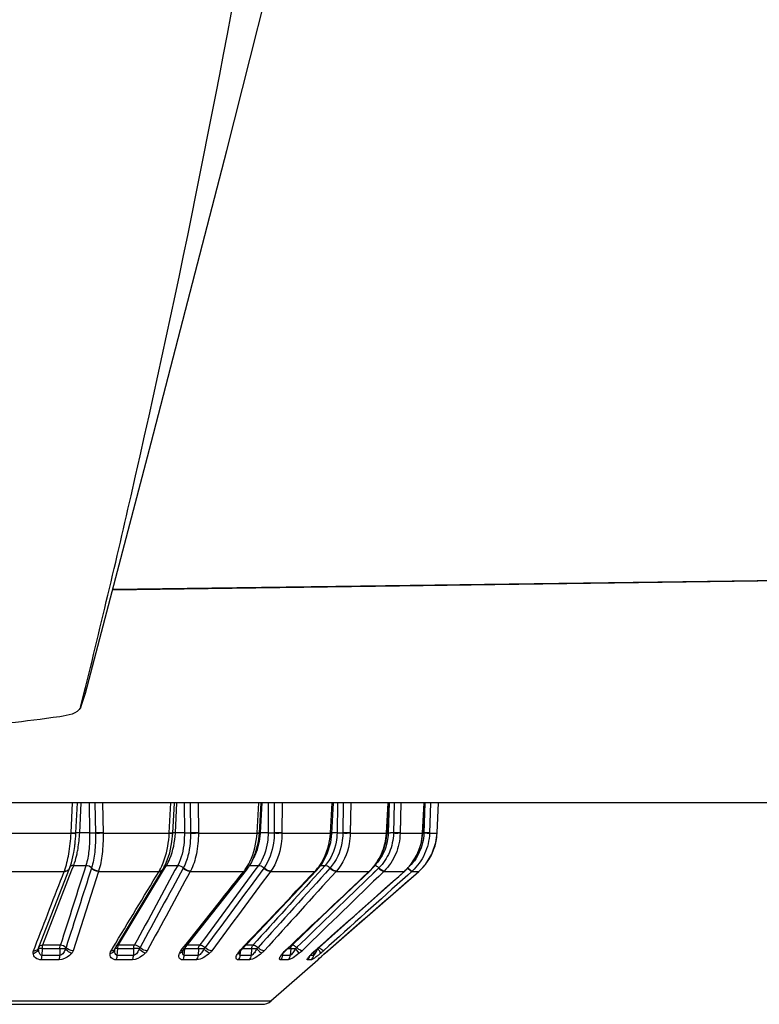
# Model space of a CAD drawing. Header units: millimetres. Extents: x 0 to 4000, y 0 to 3000.
# Tile 14 of 170: x 904 to 931, y 336 to 373. Entities that reach past the tile are written whole.
import ezdxf

# ---------------------------------------------------------------- set-up
doc = ezdxf.new("R2010")
doc.units = ezdxf.units.MM
doc.header["$LTSCALE"] = 219.99956
doc.layers.get('0').update_dxf_attribs({"linetype": 'CONTINUOUS'})
doc.layers.add('SUPERFICI', color=7, linetype='CONTINUOUS')

msp = doc.modelspace()

# ---------------------------------------------------------------- linework, layer by layer
at = {"color": 7, "linetype": 'CONTINUOUS'}
for p, q in [((938.655, 351.86), (907.464, 351.437)), ((906.277, 347.088), (906.457, 347.609)), ((939.179, 343.528), (682.225, 343.528)), ((909.698, 342.399), (909.757, 343.528)), ((912.912, 342.399), (912.975, 343.528)), ((915.604, 342.398), (915.668, 343.528)), ((917.656, 342.399), (917.718, 343.528)), ((918.977, 342.4), (919.034, 343.528)), ((919.511, 342.417), (919.561, 343.528)), ((919.465, 342.059), (919.511, 342.402)), ((919.511, 342.402), (919.511, 342.417)), ((919.317, 341.628), (919.465, 342.059)), ((906.019, 341.684), (906.019, 341.684)), ((919.074, 341.242), (919.317, 341.628)), ((918.843, 340.998), (919.074, 341.242)), ((904.729, 338.171), (905.859, 341.095)), ((907.548, 338.098), (909.33, 341.057)), ((910.092, 338.072), (912.434, 341.031)), ((912.237, 338.056), (915.037, 341.014)), ((913.891, 338.046), (917.012, 340.991)), ((914.98, 338.04), (918.299, 340.986)), ((916.441, 338.899), (918.828, 340.985)), ((917.012, 340.991), (917.026, 341.004)), ((918.299, 340.986), (918.314, 340.999)), ((918.828, 340.985), (918.843, 340.998)), ((915.456, 338.039), (916.441, 338.899)), ((904.716, 338.137), (904.729, 338.171)), ((907.545, 338.093), (907.548, 338.098)), ((910.073, 338.044), (910.08, 338.056)), ((910.08, 338.056), (910.092, 338.072)), ((912.167, 337.947), (912.174, 337.965)), ((912.174, 337.965), (912.194, 338.002)), ((912.194, 338.002), (912.213, 338.028)), ((912.213, 338.028), (912.237, 338.056)), ((913.797, 337.942), (913.823, 337.974)), ((914.831, 337.894), (914.891, 337.956)), ((915.233, 337.84), (915.351, 337.946)), ((915.351, 337.946), (915.456, 338.039)), ((913.343, 336.172), (915.088, 337.7)), ((915.106, 337.722), (915.104, 337.72)), ((888.39, 336.048), (913.014, 336.048))]:
    msp.add_line(p, q, dxfattribs=at)
at = {"color": 9, "linetype": 'CONTINUOUS'}
for p, q in [((938.655, 351.876), (907.468, 351.453)), ((905.921, 342.417), (905.974, 343.528)), ((906.101, 342.416), (906.153, 343.528)), ((906.241, 342.415), (906.293, 343.528)), ((906.586, 343.528), (906.607, 342.415)), ((906.806, 343.528), (906.827, 342.4)), ((907.085, 343.528), (907.107, 342.402)), ((909.567, 342.417), (909.625, 343.528)), ((909.794, 342.415), (909.852, 343.528)), ((910.119, 343.528), (910.128, 342.415)), ((910.119, 343.528), (910.128, 342.415)), ((910.347, 343.528), (910.356, 342.4)), ((910.638, 343.528), (910.647, 342.402)), ((910.638, 343.528), (910.646, 342.417)), ((912.824, 342.417), (912.887, 343.528)), ((912.95, 342.415), (913.011, 343.528)), ((913.24, 343.528), (913.236, 342.415)), ((913.24, 343.528), (913.236, 342.415)), ((913.467, 343.528), (913.463, 342.4)), ((913.755, 343.528), (913.751, 342.402)), ((913.755, 343.528), (913.751, 342.417)), ((915.552, 342.417), (915.616, 343.528)), ((915.814, 343.528), (915.797, 342.415)), ((915.814, 343.528), (915.797, 342.415)), ((916.029, 343.528), (916.012, 342.4)), ((916.303, 343.528), (916.285, 342.402)), ((916.303, 343.528), (916.285, 342.417)), ((917.631, 342.417), (917.693, 343.528)), ((917.726, 343.528), (917.697, 342.415)), ((917.726, 343.528), (917.697, 342.415)), ((917.922, 343.528), (917.892, 342.4)), ((918.168, 343.528), (918.138, 342.402)), ((918.168, 343.528), (918.139, 342.417)), ((918.971, 342.417), (919.027, 343.528)), ((919.061, 343.528), (919.021, 342.4)), ((919.27, 343.528), (919.229, 342.402)), ((919.27, 343.528), (919.23, 342.417)), ((919.511, 342.417), (919.561, 343.528)), ((903.288, 342.402), (905.921, 342.402)), ((905.921, 342.402), (905.921, 342.417)), ((906.101, 342.4), (906.101, 342.416)), ((907.107, 342.402), (909.566, 342.402)), ((909.566, 342.402), (909.567, 342.417)), ((909.695, 342.414), (909.698, 342.415)), ((909.698, 342.415), (909.699, 342.415)), ((910.647, 342.402), (912.824, 342.402)), ((912.824, 342.402), (912.824, 342.417)), ((913.751, 342.402), (915.552, 342.402)), ((915.552, 342.402), (915.552, 342.417)), ((916.285, 342.402), (917.631, 342.402)), ((917.631, 342.402), (917.631, 342.417)), ((917.631, 342.417), (917.656, 342.414)), ((917.631, 342.402), (917.656, 342.399)), ((918.138, 342.402), (918.97, 342.402)), ((918.97, 342.402), (918.971, 342.417)), ((918.97, 342.402), (918.975, 342.401)), ((918.971, 342.417), (918.978, 342.415)), ((919.229, 342.402), (919.51, 342.402)), ((919.51, 342.402), (919.511, 342.417)), ((903.262, 340.985), (905.666, 340.985)), ((905.666, 340.985), (905.671, 340.998)), ((906.94, 340.985), (905.997, 338.039)), ((906.681, 341.115), (906.677, 341.104)), ((906.944, 340.998), (906.94, 340.985)), ((906.94, 340.985), (909.185, 340.985)), ((909.185, 340.985), (909.193, 340.998)), ((910.087, 341.115), (910.081, 341.104)), ((910.352, 340.998), (910.345, 340.985)), ((910.345, 340.985), (912.333, 340.985)), ((912.333, 340.985), (912.343, 340.998)), ((913.084, 341.115), (913.075, 341.104)), ((913.338, 340.998), (913.328, 340.985)), ((913.328, 340.985), (914.972, 340.985)), ((914.972, 340.985), (914.985, 340.998)), ((915.539, 341.115), (915.528, 341.104)), ((915.772, 340.998), (915.76, 340.985)), ((915.76, 340.985), (916.988, 340.985)), ((916.988, 340.985), (917.002, 340.998)), ((916.988, 340.985), (917.012, 340.991)), ((917.334, 341.104), (917.112, 340.888)), ((917.126, 340.902), (917.112, 340.888)), ((917.346, 341.115), (917.126, 340.902)), ((917.547, 340.998), (917.533, 340.985)), ((917.533, 340.985), (918.293, 340.985)), ((918.293, 340.985), (918.307, 340.998)), ((918.293, 340.985), (918.299, 340.986)), ((918.307, 340.998), (918.314, 340.999)), ((918.571, 340.985), (918.421, 340.85)), ((918.571, 340.985), (918.436, 340.863)), ((918.586, 340.998), (918.571, 340.985)), ((918.571, 340.985), (918.828, 340.985)), ((918.436, 340.863), (918.421, 340.85)), ((917.013, 339.845), (915.137, 338.157)), ((904.525, 338.039), (904.583, 338.189)), ((904.525, 338.039), (904.583, 338.189)), ((904.717, 338.115), (904.716, 338.115)), ((904.841, 337.866), (904.856, 338.118)), ((905.503, 338.118), (905.504, 337.866)), ((907.409, 338.039), (907.472, 338.144)), ((907.409, 338.039), (907.469, 338.139)), ((907.469, 338.139), (907.472, 338.144)), ((907.633, 337.866), (907.652, 338.118)), ((908.241, 338.118), (908.237, 337.866)), ((909.999, 338.039), (910.051, 338.104)), ((909.999, 338.039), (910.03, 338.078)), ((910.03, 338.078), (910.051, 338.104)), ((910.123, 337.866), (910.133, 337.989)), ((910.133, 337.989), (910.144, 338.118)), ((910.65, 338.118), (910.641, 337.866)), ((912.183, 338.039), (912.217, 338.075)), ((912.201, 337.866), (912.212, 337.989)), ((912.212, 337.989), (912.216, 338.031)), ((912.624, 338.118), (912.611, 337.866)), ((913.776, 337.944), (913.823, 337.974)), ((913.866, 338.039), (913.882, 338.055)), ((913.866, 338.039), (913.891, 338.046)), ((914.077, 338.118), (914.06, 337.866)), ((914.388, 337.944), (914.249, 338.115)), ((914.872, 337.944), (914.891, 337.956)), ((914.935, 337.993), (914.925, 337.866)), ((914.936, 338), (914.935, 337.993)), ((914.973, 338.039), (914.98, 338.04)), ((915.348, 337.944), (915.351, 337.946)), ((905.476, 337.7), (904.816, 337.7)), ((905.504, 337.866), (904.841, 337.866)), ((908.193, 337.7), (907.593, 337.7)), ((908.237, 337.866), (907.633, 337.866)), ((910.583, 337.7), (910.068, 337.7)), ((910.641, 337.866), (910.123, 337.866)), ((912.541, 337.7), (912.134, 337.7)), ((912.611, 337.866), (912.201, 337.866)), ((913.982, 337.7), (913.7, 337.7)), ((913.776, 337.866), (913.781, 337.918)), ((914.06, 337.866), (913.776, 337.866)), ((914.842, 337.7), (914.698, 337.7)), ((914.925, 337.866), (914.806, 337.866)), ((915.088, 337.7), (915.084, 337.7)), ((888.06, 336.172), (913.343, 336.172))]:
    msp.add_line(p, q, dxfattribs=at)
at = {"color": 7, "linetype": 'CONTINUOUS'}
for points in [[(906.46, 347.609), (908.896, 356.9), (911.705, 367.769), (914.02, 376.944)], [(909.33, 341.056), (909.453, 341.3), (909.583, 341.673), (909.666, 342.081), (909.698, 342.399)], [(912.434, 341.031), (912.614, 341.309), (912.774, 341.678), (912.876, 342.083), (912.912, 342.399)], [(915.037, 341.014), (915.228, 341.255), (915.431, 341.636), (915.56, 342.06), (915.604, 342.398)], [(917.026, 341.004), (917.24, 341.246), (917.467, 341.63), (917.609, 342.058), (917.656, 342.399)], [(918.314, 340.999), (918.541, 341.242), (918.781, 341.628), (918.93, 342.058), (918.977, 342.4)], [(905.859, 341.095), (905.93, 341.307), (906.01, 341.636), (906.019, 341.684)], [(910.066, 338.019), (910.068, 338.027), (910.073, 338.044)], [(913.823, 337.974), (913.843, 337.997), (913.891, 338.046)], [(914.891, 337.957), (914.932, 337.997), (914.98, 338.04)], [(913.756, 337.88), (913.754, 337.876), (913.757, 337.88), (913.771, 337.904), (913.797, 337.942)], [(914.756, 337.807), (914.755, 337.804), (914.758, 337.808), (914.773, 337.828), (914.798, 337.857), (914.831, 337.894)], [(915.104, 337.72), (915.106, 337.722), (915.113, 337.728), (915.123, 337.739), (915.139, 337.753), (915.158, 337.771)], [(915.158, 337.771), (915.205, 337.815), (915.233, 337.84)]]:
    msp.add_lwpolyline(points, dxfattribs=at)
at = {"color": 9, "linetype": 'CONTINUOUS'}
for centre, radius, start, end in [((900.392, 342.681), 5.716, 353.0493, 357.1883), ((912.942, 344.217), 1.819, 266.2634, 269.0596), ((912.684, 336.847), 5.574, 87.2688, 87.6504), ((917.788, 338.942), 3.476, 88.2698, 90.1892), ((916.919, 342.507), 2.054, 345.1687, 357.0774), ((918.9, 338.294), 4.124, 88.3204, 88.9407), ((917.51, 342.492), 2.003, 348.5058, 357.4281), ((916.924, 342.506), 2.048, 337.442, 345.1506), ((917.506, 342.494), 2.006, 335.2577, 346.8291), ((917.512, 342.492), 2, 346.8448, 348.499), ((916.931, 342.503), 2.04, 332.9488, 337.4361), ((917.506, 342.495), 2.008, 322.4129, 333.8877), ((917.51, 342.492), 2.002, 333.9031, 335.2438), ((916.951, 342.491), 2.018, 319.6096, 324.293), ((916.938, 342.5), 2.033, 324.3032, 332.9457), ((917.509, 342.493), 2.003, 320.3559, 322.3993), ((905.743, 341.14), 0.125, 333.065, 338.7474), ((905.964, 341.095), 0.101, 153.5521, 158.7727), ((909.244, 341.107), 0.0994, 321.5962, 329.2605), ((910.898, 342.114), 1.826, 322.3181, 324.2106), ((910.857, 342.144), 1.877, 324.2042, 324.7083), ((912.376, 341.076), 0.0731, 309.3353, 321.9801), ((913.622, 342.258), 1.856, 317.242, 318.0731), ((913.61, 342.27), 1.873, 318.0727, 318.6215), ((915.005, 341.044), 0.0433, 309.1689, 316.9773), ((915.659, 342.391), 1.935, 313.9775, 314.5814), ((916.961, 342.482), 2.004, 312.2084, 317.5413), ((916.957, 342.486), 2.009, 317.5387, 319.6061), ((917.507, 342.495), 2.007, 311.7423, 320.3491), ((904.821, 338.136), 0.102, 146.4264, 158.818), ((904.823, 338.134), 0.104, 143.6258, 146.4553), ((907.461, 338.151), 0.102, 325.7808, 329.0608), ((908.32, 336.3), 1.819, 85.8155, 92.475), ((909.947, 338.091), 0.135, 329.2342, 339.2233), ((910.061, 336.411), 1.709, 87.2058, 87.8197), ((912.669, 337.576), 0.671, 138.1875, 140.0532), ((912.513, 337.923), 0.346, 174.7388, 176.0481), ((912.712, 337.539), 0.728, 136.5313, 138.1911), ((912.204, 338.086), 0.0449, 308.0651, 316.4976), ((914.67, 337.186), 1.173, 133.2847, 135.5218), ((913.325, 339.249), 1.683, 309.15, 314.0278), ((916.303, 336.527), 2.014, 132.6806, 135.2636), ((916.52, 336.294), 2.333, 131.5541, 132.7268), ((912.562, 339.468), 2.865, 328.6778, 329.3555), ((911.116, 340.319), 4.543, 329.4166, 330.9652), ((914.882, 334.929), 3.192, 86.3062, 86.7504), ((914.423, 337.46), 0.998, 44.3328, 45.362), ((912.619, 341.018), 4.004, 309.8586, 311.9368), ((923.229, 329.134), 11.821, 131.1136, 131.8096), ((914.635, 337.235), 1.114, 142.4948, 143.6325), ((914.791, 337.114), 1.311, 140.7236, 142.4777), ((913.924, 337.891), 0.165, 174.5751, 176.8485), ((914.525, 337.888), 0.256, 341.0151, 345.9014), ((916.387, 336.419), 2.149, 136.6228, 138.1692), ((916.935, 335.902), 2.903, 135.2862, 136.6353), ((924.565, 327.586), 13.865, 132.2294, 132.4733), ((927.83, 323.987), 18.724, 131.8041, 132.2239)]:
    msp.add_arc(centre, radius, start, end, dxfattribs=at)
at = {"color": 7, "linetype": 'CONTINUOUS'}
for centre, radius, start, end in [((901.132, 342.589), 4.97, 349.5162, 353.0677), ((914.924, 337.888), 0.25, 311.2041, 333.102), ((913.014, 336.548), 0.5, 270, 311.2041)]:
    msp.add_arc(centre, radius, start, end, dxfattribs=at)
at = {"color": 9, "linetype": 'CONTINUOUS'}
for points, knots in [([(906.276, 347.087), (906.923, 349.696), (909.43, 360.213), (911.558, 370.82), (912.947, 378.823)], [0, 0, 0, 0, 0.248641, 1, 1, 1, 1]), ([(905.671, 340.998), (905.748, 341.203), (905.859, 341.67), (905.909, 342.144), (905.921, 342.402)], [0, 0, 0, 0, 0.458812, 1, 1, 1, 1]), ([(905.921, 342.417), (905.964, 342.416), (906.019, 342.412), (906.078, 342.416), (906.097, 342.413), (906.101, 342.416)], [0, 0, 0, 0, 0.702936, 0.913168, 1, 1, 1, 1]), ([(905.921, 342.402), (905.963, 342.4), (906.019, 342.396), (906.077, 342.4), (906.096, 342.398), (906.101, 342.4)], [0, 0, 0, 0, 0.703079, 0.913289, 1, 1, 1, 1]), ([(906.241, 342.415), (906.208, 342.416), (906.164, 342.411), (906.113, 342.423), (906.101, 342.416)], [0, 0, 0, 0, 0.703863, 1, 1, 1, 1]), ([(906.607, 342.415), (906.627, 342.416), (906.7, 342.418), (906.774, 342.419), (906.827, 342.416)], [0, 0, 0, 0, 0.272361, 1, 1, 1, 1]), ([(906.827, 342.4), (906.832, 342.165), (906.815, 341.732), (906.74, 341.303), (906.681, 341.115)], [0, 0, 0, 0, 0.544064, 1, 1, 1, 1]), ([(907.107, 342.417), (907.082, 342.416), (906.989, 342.414), (906.895, 342.413), (906.827, 342.416)], [0, 0, 0, 0, 0.270916, 1, 1, 1, 1]), ([(907.107, 342.402), (907.082, 342.401), (906.989, 342.398), (906.895, 342.397), (906.827, 342.4)], [0, 0, 0, 0, 0.270943, 1, 1, 1, 1]), ([(907.107, 342.402), (907.112, 342.145), (907.093, 341.672), (907.01, 341.204), (906.944, 340.998)], [0, 0, 0, 0, 0.543281, 1, 1, 1, 1]), ([(909.285, 341.175), (909.326, 341.263), (909.479, 341.656), (909.549, 342.079), (909.566, 342.402)], [0, 0, 0, 0, 0.230791, 1, 1, 1, 1]), ([(909.566, 342.402), (909.582, 342.401), (909.626, 342.401), (909.67, 342.395), (909.696, 342.399)], [0, 0, 0, 0, 0.380168, 1, 1, 1, 1]), ([(909.567, 342.417), (909.582, 342.417), (909.625, 342.415), (909.667, 342.413), (909.695, 342.414)], [0, 0, 0, 0, 0.360099, 1, 1, 1, 1]), ([(909.696, 342.399), (909.697, 342.399), (909.697, 342.399), (909.698, 342.399), (909.698, 342.399)], [0, 0, 0, 0, 0.706208, 1, 1, 1, 1]), ([(909.794, 342.415), (909.783, 342.416), (909.751, 342.417), (909.718, 342.419), (909.697, 342.418)], [0, 0, 0, 0, 0.35324, 1, 1, 1, 1]), ([(910.356, 342.4), (910.357, 342.28), (910.338, 341.841), (910.238, 341.397), (910.087, 341.115)], [0, 0, 0, 0, 0.274235, 1, 1, 1, 1]), ([(910.128, 342.415), (910.186, 342.418), (910.262, 342.418), (910.339, 342.417), (910.356, 342.416)], [0, 0, 0, 0, 0.771009, 1, 1, 1, 1]), ([(910.647, 342.402), (910.648, 342.145), (910.606, 341.662), (910.458, 341.196), (910.352, 340.998)], [0, 0, 0, 0, 0.534958, 1, 1, 1, 1]), ([(910.646, 342.417), (910.572, 342.414), (910.475, 342.413), (910.378, 342.415), (910.356, 342.416)], [0, 0, 0, 0, 0.770412, 1, 1, 1, 1]), ([(910.647, 342.402), (910.572, 342.399), (910.475, 342.397), (910.378, 342.399), (910.356, 342.4)], [0, 0, 0, 0, 0.770435, 1, 1, 1, 1]), ([(912.389, 341.06), (912.453, 341.15), (912.693, 341.561), (912.804, 342.04), (912.824, 342.402)], [0, 0, 0, 0, 0.234371, 1, 1, 1, 1]), ([(912.824, 342.417), (912.836, 342.417), (912.866, 342.417), (912.896, 342.411), (912.913, 342.414)], [0, 0, 0, 0, 0.403426, 1, 1, 1, 1]), ([(913.463, 342.4), (913.462, 342.279), (913.43, 341.831), (913.278, 341.381), (913.084, 341.115)], [0, 0, 0, 0, 0.268284, 1, 1, 1, 1]), ([(913.236, 342.415), (913.253, 342.416), (913.328, 342.418), (913.404, 342.418), (913.463, 342.416)], [0, 0, 0, 0, 0.222374, 1, 1, 1, 1]), ([(913.751, 342.402), (913.75, 342.27), (913.716, 341.781), (913.55, 341.289), (913.338, 340.998)], [0, 0, 0, 0, 0.267865, 1, 1, 1, 1]), ([(913.751, 342.417), (913.73, 342.416), (913.634, 342.413), (913.538, 342.414), (913.463, 342.416)], [0, 0, 0, 0, 0.220113, 1, 1, 1, 1]), ([(913.751, 342.402), (913.73, 342.401), (913.634, 342.398), (913.538, 342.398), (913.463, 342.4)], [0, 0, 0, 0, 0.22014, 1, 1, 1, 1]), ([(915.015, 341.031), (915.094, 341.121), (915.387, 341.524), (915.531, 342.027), (915.552, 342.402)], [0, 0, 0, 0, 0.241433, 1, 1, 1, 1]), ([(916.012, 342.4), (916.01, 342.279), (915.965, 341.82), (915.766, 341.369), (915.539, 341.115)], [0, 0, 0, 0, 0.26232, 1, 1, 1, 1]), ([(915.552, 342.417), (915.565, 342.417), (915.576, 342.41), (915.605, 342.419), (915.605, 342.414)], [0, 0, 0, 0, 0.74209, 1, 1, 1, 1]), ([(915.552, 342.402), (915.565, 342.401), (915.575, 342.394), (915.604, 342.403), (915.604, 342.398)], [0, 0, 0, 0, 0.742042, 1, 1, 1, 1]), ([(916.285, 342.402), (916.283, 342.27), (916.235, 341.769), (916.019, 341.276), (915.772, 340.998)], [0, 0, 0, 0, 0.262021, 1, 1, 1, 1]), ([(915.797, 342.415), (915.811, 342.416), (915.883, 342.419), (915.955, 342.418), (916.012, 342.416)], [0, 0, 0, 0, 0.196372, 1, 1, 1, 1]), ([(916.285, 342.417), (916.268, 342.416), (916.177, 342.413), (916.086, 342.414), (916.012, 342.416)], [0, 0, 0, 0, 0.193492, 1, 1, 1, 1]), ([(916.285, 342.402), (916.268, 342.401), (916.177, 342.397), (916.085, 342.398), (916.012, 342.4)], [0, 0, 0, 0, 0.193528, 1, 1, 1, 1]), ([(917.017, 341.012), (917.198, 341.191), (917.496, 341.629), (917.616, 342.142), (917.631, 342.402)], [0, 0, 0, 0, 0.494529, 1, 1, 1, 1]), ([(917.892, 342.4), (917.885, 342.16), (917.784, 341.684), (917.513, 341.279), (917.346, 341.115)], [0, 0, 0, 0, 0.5074, 1, 1, 1, 1]), ([(918.138, 342.402), (918.131, 342.14), (918.023, 341.621), (917.728, 341.177), (917.547, 340.998)], [0, 0, 0, 0, 0.507168, 1, 1, 1, 1]), ([(918.139, 342.417), (918.125, 342.416), (918.043, 342.413), (917.961, 342.414), (917.892, 342.416)], [0, 0, 0, 0, 0.162372, 1, 1, 1, 1]), ([(918.138, 342.402), (918.125, 342.401), (918.043, 342.397), (917.961, 342.398), (917.892, 342.4)], [0, 0, 0, 0, 0.162431, 1, 1, 1, 1]), ([(919.021, 342.4), (919.011, 342.159), (918.896, 341.677), (918.603, 341.276), (918.425, 341.115)], [0, 0, 0, 0, 0.502069, 1, 1, 1, 1]), ([(919.229, 342.402), (919.219, 342.139), (919.096, 341.613), (918.778, 341.175), (918.586, 340.998)], [0, 0, 0, 0, 0.501967, 1, 1, 1, 1]), ([(918.975, 342.401), (918.976, 342.401), (918.976, 342.401), (918.977, 342.4), (918.977, 342.4)], [0, 0, 0, 0, 0.687332, 1, 1, 1, 1]), ([(919.23, 342.417), (919.206, 342.413), (919.136, 342.415), (919.067, 342.415), (919.021, 342.416)], [0, 0, 0, 0, 0.343987, 1, 1, 1, 1]), ([(919.229, 342.402), (919.206, 342.397), (919.135, 342.4), (919.066, 342.399), (919.021, 342.4)], [0, 0, 0, 0, 0.344094, 1, 1, 1, 1]), ([(905.666, 340.985), (905.687, 340.984), (905.76, 340.988), (905.836, 341.034), (905.854, 341.083)], [0, 0, 0, 0, 0.290916, 1, 1, 1, 1]), ([(909.193, 340.998), (909.206, 340.998), (909.253, 340.999), (909.301, 341.019), (909.322, 341.046)], [0, 0, 0, 0, 0.286878, 1, 1, 1, 1]), ([(912.333, 340.985), (912.342, 340.984), (912.375, 340.985), (912.409, 340.999), (912.423, 341.018)], [0, 0, 0, 0, 0.289353, 1, 1, 1, 1]), ([(912.884, 341.21), (912.9, 341.211), (912.975, 341.201), (913.043, 341.157), (913.084, 341.115)], [0, 0, 0, 0, 0.220764, 1, 1, 1, 1]), ([(913.328, 340.985), (913.307, 340.984), (913.212, 340.996), (913.126, 341.05), (913.075, 341.104)], [0, 0, 0, 0, 0.219709, 1, 1, 1, 1]), ([(913.338, 340.998), (913.317, 340.997), (913.222, 341.009), (913.136, 341.063), (913.084, 341.115)], [0, 0, 0, 0, 0.219978, 1, 1, 1, 1]), ([(915.356, 341.21), (915.37, 341.211), (915.439, 341.198), (915.499, 341.155), (915.539, 341.115)], [0, 0, 0, 0, 0.19737, 1, 1, 1, 1]), ([(915.76, 340.985), (915.742, 340.984), (915.654, 340.999), (915.579, 341.054), (915.528, 341.104)], [0, 0, 0, 0, 0.195951, 1, 1, 1, 1]), ([(915.772, 340.998), (915.754, 340.997), (915.666, 341.011), (915.59, 341.066), (915.539, 341.115)], [0, 0, 0, 0, 0.196259, 1, 1, 1, 1]), ([(917.002, 340.998), (917.004, 340.998), (917.007, 340.998), (917.01, 340.998), (917.011, 340.998)], [0, 0, 0, 0, 0.519419, 1, 1, 1, 1]), ([(917.011, 340.998), (917.014, 340.998), (917.02, 341), (917.024, 341.003), (917.026, 341.004)], [0, 0, 0, 0, 0.527898, 1, 1, 1, 1]), ([(917.204, 341.209), (917.215, 341.207), (917.268, 341.185), (917.313, 341.148), (917.346, 341.115)], [0, 0, 0, 0, 0.188223, 1, 1, 1, 1]), ([(917.533, 340.985), (917.502, 340.982), (917.427, 341.022), (917.368, 341.07), (917.334, 341.104)], [0, 0, 0, 0, 0.393311, 1, 1, 1, 1]), ([(917.547, 340.998), (917.516, 340.995), (917.44, 341.034), (917.38, 341.082), (917.346, 341.115)], [0, 0, 0, 0, 0.393979, 1, 1, 1, 1]), ([(918.571, 340.985), (918.549, 340.981), (918.49, 341.033), (918.443, 341.072), (918.412, 341.104)], [0, 0, 0, 0, 0.337658, 1, 1, 1, 1]), ([(918.586, 340.998), (918.563, 340.994), (918.504, 341.046), (918.456, 341.084), (918.425, 341.115)], [0, 0, 0, 0, 0.338421, 1, 1, 1, 1]), ([(904.513, 337.944), (904.538, 337.949), (904.624, 337.975), (904.703, 338.05), (904.716, 338.115)], [0, 0, 0, 0, 0.279375, 1, 1, 1, 1]), ([(904.525, 338.039), (904.547, 338.038), (904.62, 338.042), (904.697, 338.089), (904.716, 338.137)], [0, 0, 0, 0, 0.291206, 1, 1, 1, 1]), ([(904.716, 338.115), (904.715, 338.119), (904.714, 338.128), (904.715, 338.138), (904.717, 338.142)], [0, 0, 0, 0, 0.492589, 1, 1, 1, 1]), ([(904.841, 337.866), (904.815, 337.865), (904.753, 337.902), (904.725, 338.002), (904.717, 338.077), (904.716, 338.115)], [0, 0, 0, 0, 0.252443, 0.621506, 1, 1, 1, 1]), ([(904.731, 338.117), (904.729, 338.117), (904.724, 338.116), (904.719, 338.116), (904.717, 338.115)], [0, 0, 0, 0, 0.579491, 1, 1, 1, 1]), ([(904.79, 338.119), (904.784, 338.119), (904.765, 338.119), (904.745, 338.119), (904.731, 338.117)], [0, 0, 0, 0, 0.305186, 1, 1, 1, 1]), ([(905.503, 338.118), (905.557, 338.12), (905.625, 338.12), (905.694, 338.116), (905.709, 338.115)], [0, 0, 0, 0, 0.783607, 1, 1, 1, 1]), ([(905.709, 338.115), (905.691, 338.063), (905.651, 337.966), (905.56, 337.863), (905.504, 337.866)], [0, 0, 0, 0, 0.497215, 1, 1, 1, 1]), ([(905.943, 337.944), (905.921, 337.949), (905.828, 337.983), (905.749, 338.052), (905.709, 338.115)], [0, 0, 0, 0, 0.23648, 1, 1, 1, 1]), ([(907.374, 337.944), (907.416, 337.952), (907.493, 337.984), (907.539, 338.057), (907.546, 338.093)], [0, 0, 0, 0, 0.534626, 1, 1, 1, 1]), ([(907.633, 337.866), (907.612, 337.865), (907.558, 337.9), (907.545, 337.993), (907.544, 338.061), (907.546, 338.096)], [0, 0, 0, 0, 0.237038, 0.605723, 1, 1, 1, 1]), ([(907.652, 338.118), (907.642, 338.118), (907.611, 338.119), (907.58, 338.12), (907.56, 338.118)], [0, 0, 0, 0, 0.325471, 1, 1, 1, 1]), ([(908.452, 338.115), (908.43, 338.063), (908.382, 337.97), (908.293, 337.863), (908.237, 337.866)], [0, 0, 0, 0, 0.505493, 1, 1, 1, 1]), ([(908.676, 337.944), (908.657, 337.95), (908.569, 337.987), (908.496, 338.055), (908.452, 338.115)], [0, 0, 0, 0, 0.216244, 1, 1, 1, 1]), ([(908.749, 338.039), (908.726, 338.038), (908.627, 338.048), (908.534, 338.101), (908.484, 338.157)], [0, 0, 0, 0, 0.238619, 1, 1, 1, 1]), ([(910.123, 337.866), (910.109, 337.865), (910.073, 337.885), (910.064, 337.949), (910.064, 337.994), (910.066, 338.019)], [0, 0, 0, 0, 0.223209, 0.587916, 1, 1, 1, 1]), ([(910.857, 338.115), (910.831, 338.063), (910.787, 337.986), (910.717, 337.901), (910.667, 337.865), (910.641, 337.866)], [0, 0, 0, 0, 0.513742, 0.772967, 1, 1, 1, 1]), ([(910.65, 338.118), (910.665, 338.118), (910.734, 338.12), (910.803, 338.118), (910.857, 338.115)], [0, 0, 0, 0, 0.218691, 1, 1, 1, 1]), ([(910.696, 338.251), (910.712, 338.251), (910.787, 338.242), (910.855, 338.199), (910.896, 338.157)], [0, 0, 0, 0, 0.22031, 1, 1, 1, 1]), ([(911.061, 337.944), (911.045, 337.95), (910.966, 337.993), (910.902, 338.058), (910.857, 338.115)], [0, 0, 0, 0, 0.192342, 1, 1, 1, 1]), ([(911.149, 338.039), (911.129, 338.038), (911.034, 338.05), (910.948, 338.104), (910.896, 338.157)], [0, 0, 0, 0, 0.219033, 1, 1, 1, 1]), ([(912.201, 337.866), (912.18, 337.865), (912.164, 337.91), (912.167, 337.937), (912.167, 337.947)], [0, 0, 0, 0, 0.681042, 1, 1, 1, 1]), ([(912.818, 338.115), (912.79, 338.063), (912.744, 337.986), (912.678, 337.904), (912.633, 337.864), (912.611, 337.866)], [0, 0, 0, 0, 0.532257, 0.793194, 1, 1, 1, 1]), ([(912.624, 338.118), (912.636, 338.119), (912.701, 338.12), (912.766, 338.118), (912.818, 338.115)], [0, 0, 0, 0, 0.194244, 1, 1, 1, 1]), ([(912.679, 338.251), (912.693, 338.251), (912.762, 338.239), (912.822, 338.196), (912.862, 338.157)], [0, 0, 0, 0, 0.196848, 1, 1, 1, 1]), ([(912.993, 337.944), (912.964, 337.96), (912.904, 338.017), (912.849, 338.077), (912.818, 338.115)], [0, 0, 0, 0, 0.399855, 1, 1, 1, 1]), ([(913.093, 338.039), (913.076, 338.038), (912.988, 338.052), (912.912, 338.107), (912.862, 338.157)], [0, 0, 0, 0, 0.195119, 1, 1, 1, 1]), ([(914.249, 338.115), (914.22, 338.064), (914.176, 337.986), (914.115, 337.91), (914.079, 337.864), (914.06, 337.866)], [0, 0, 0, 0, 0.554469, 0.817067, 1, 1, 1, 1]), ([(914.077, 338.118), (914.086, 338.119), (914.143, 338.12), (914.201, 338.118), (914.249, 338.115)], [0, 0, 0, 0, 0.164869, 1, 1, 1, 1]), ([(914.139, 338.251), (914.163, 338.252), (914.223, 338.221), (914.27, 338.183), (914.296, 338.157)], [0, 0, 0, 0, 0.394918, 1, 1, 1, 1]), ([(914.495, 338.039), (914.465, 338.036), (914.389, 338.076), (914.33, 338.124), (914.296, 338.157)], [0, 0, 0, 0, 0.391451, 1, 1, 1, 1]), ([(915.185, 337.944), (915.191, 337.965), (915.146, 338.028), (915.115, 338.08), (915.088, 338.115)], [0, 0, 0, 0, 0.33196, 1, 1, 1, 1]), ([(915.295, 338.039), (915.273, 338.035), (915.214, 338.087), (915.167, 338.125), (915.137, 338.157)], [0, 0, 0, 0, 0.334669, 1, 1, 1, 1]), ([(904.816, 337.7), (904.738, 337.7), (904.586, 337.743), (904.521, 337.883), (904.513, 337.944)], [0, 0, 0, 0, 0.558439, 1, 1, 1, 1]), ([(904.816, 337.7), (904.82, 337.711), (904.834, 337.766), (904.839, 337.822), (904.841, 337.866)], [0, 0, 0, 0, 0.213434, 1, 1, 1, 1]), ([(905.943, 337.944), (905.917, 337.912), (905.793, 337.785), (905.613, 337.7), (905.476, 337.7)], [0, 0, 0, 0, 0.231197, 1, 1, 1, 1]), ([(905.476, 337.7), (905.48, 337.711), (905.497, 337.765), (905.503, 337.822), (905.504, 337.866)], [0, 0, 0, 0, 0.215029, 1, 1, 1, 1]), ([(907.593, 337.7), (907.526, 337.7), (907.385, 337.747), (907.367, 337.888), (907.374, 337.944)], [0, 0, 0, 0, 0.540519, 1, 1, 1, 1]), ([(907.593, 337.7), (907.599, 337.711), (907.622, 337.764), (907.631, 337.821), (907.633, 337.866)], [0, 0, 0, 0, 0.221362, 1, 1, 1, 1]), ([(908.676, 337.944), (908.645, 337.913), (908.509, 337.793), (908.331, 337.7), (908.193, 337.7)], [0, 0, 0, 0, 0.244288, 1, 1, 1, 1]), ([(908.193, 337.7), (908.2, 337.711), (908.225, 337.763), (908.235, 337.821), (908.237, 337.866)], [0, 0, 0, 0, 0.223457, 1, 1, 1, 1]), ([(910.068, 337.7), (910.037, 337.7), (909.977, 337.709), (909.902, 337.802), (909.924, 337.892), (909.943, 337.944)], [0, 0, 0, 0, 0.279786, 0.501196, 1, 1, 1, 1]), ([(910.068, 337.7), (910.076, 337.711), (910.106, 337.761), (910.12, 337.821), (910.123, 337.866)], [0, 0, 0, 0, 0.230599, 1, 1, 1, 1]), ([(911.061, 337.944), (910.99, 337.881), (910.845, 337.775), (910.67, 337.7), (910.583, 337.7)], [0, 0, 0, 0, 0.523948, 1, 1, 1, 1]), ([(912.134, 337.7), (912.11, 337.7), (912.06, 337.71), (912.04, 337.787), (912.065, 337.863), (912.092, 337.916), (912.109, 337.944)], [0, 0, 0, 0, 0.225384, 0.421452, 0.679197, 1, 1, 1, 1]), ([(912.993, 337.944), (912.92, 337.883), (912.781, 337.785), (912.618, 337.7), (912.541, 337.7)], [0, 0, 0, 0, 0.553596, 1, 1, 1, 1]), ([(913.7, 337.7), (913.688, 337.7), (913.661, 337.707), (913.657, 337.753), (913.677, 337.799), (913.696, 337.834), (913.708, 337.852)], [0, 0, 0, 0, 0.187524, 0.369704, 0.642534, 1, 1, 1, 1]), ([(913.76, 337.887), (913.76, 337.889), (913.76, 337.893), (913.76, 337.898), (913.76, 337.9)], [0, 0, 0, 0, 0.48276, 1, 1, 1, 1]), ([(913.776, 337.866), (913.772, 337.866), (913.761, 337.871), (913.761, 337.881), (913.76, 337.887)], [0, 0, 0, 0, 0.433187, 1, 1, 1, 1]), ([(914.388, 337.944), (914.315, 337.885), (914.209, 337.804), (914.072, 337.725), (914.008, 337.7), (913.982, 337.7)], [0, 0, 0, 0, 0.587787, 0.834394, 1, 1, 1, 1]), ([(914.698, 337.7), (914.692, 337.7), (914.679, 337.72), (914.708, 337.752), (914.737, 337.799), (914.768, 337.833), (914.785, 337.852)], [0, 0, 0, 0, 0.087422, 0.279714, 0.595815, 1, 1, 1, 1]), ([(915.185, 337.944), (915.149, 337.914), (915.08, 337.858), (914.983, 337.782), (914.906, 337.732), (914.86, 337.7), (914.842, 337.7)], [0, 0, 0, 0, 0.330708, 0.632467, 0.872079, 1, 1, 1, 1]), ([(914.929, 337.867), (914.929, 337.867), (914.927, 337.866), (914.926, 337.866), (914.925, 337.866)], [0, 0, 0, 0, 0.581231, 1, 1, 1, 1]), ([(914.966, 337.911), (914.964, 337.908), (914.96, 337.902), (914.955, 337.896), (914.953, 337.893)], [0, 0, 0, 0, 0.512526, 1, 1, 1, 1]), ([(915.084, 337.7), (915.081, 337.7), (915.105, 337.719), (915.115, 337.734), (915.16, 337.772), (915.187, 337.798), (915.203, 337.813)], [0, 0, 0, 0, 0.067886, 0.277692, 0.599153, 1, 1, 1, 1])]:
    msp.add_open_spline(points, degree=3, knots=knots, dxfattribs=at)
at = {"color": 7, "linetype": 'CONTINUOUS'}
msp.add_open_spline([(906.277, 347.088), (906.157, 346.83), (904.413, 346.562), (900.419, 346.175), (892.579, 345.911), (886.305, 345.702), (882.856, 345.609)], degree=3, knots=[0, 0, 0, 0, 0.036319, 0.188515, 0.560156, 1, 1, 1, 1], dxfattribs=at)
at = {"color": 9, "linetype": 'CONTINUOUS'}
for points in [[(917.697, 342.415), (917.708, 342.416), (917.719, 342.417), (917.73, 342.417)], [(917.73, 342.417), (917.745, 342.417), (917.761, 342.418), (917.776, 342.418)], [(904.583, 338.189), (904.944, 339.121), (905.305, 340.053), (905.666, 340.985)], [(905.671, 340.998), (905.702, 340.997), (905.734, 341), (905.763, 341.01)], [(906.677, 341.104), (906.362, 340.121), (906.048, 339.139), (905.733, 338.157)], [(905.763, 341.01), (905.8, 341.022), (905.836, 341.049), (905.854, 341.083)], [(905.962, 341.205), (905.927, 341.196), (905.89, 341.173), (905.874, 341.141)], [(906.017, 341.21), (905.999, 341.211), (905.98, 341.209), (905.962, 341.205)], [(906.473, 341.21), (906.549, 341.212), (906.635, 341.176), (906.681, 341.115)], [(906.94, 340.985), (906.844, 340.981), (906.735, 341.027), (906.677, 341.104)], [(906.944, 340.998), (906.848, 340.994), (906.739, 341.039), (906.681, 341.115)], [(907.472, 338.144), (908.043, 339.091), (908.614, 340.038), (909.185, 340.985)], [(910.081, 341.104), (909.549, 340.121), (909.017, 339.139), (908.484, 338.157)], [(910.345, 340.985), (909.813, 340.003), (909.281, 339.021), (908.749, 338.039)], [(909.185, 340.985), (909.212, 340.984), (909.24, 340.987), (909.265, 340.997)], [(909.193, 340.998), (909.226, 341.055), (909.257, 341.115), (909.285, 341.175)], [(909.265, 340.997), (909.288, 341.006), (909.309, 341.023), (909.322, 341.044)], [(909.4, 341.2), (909.383, 341.192), (909.367, 341.179), (909.357, 341.163)], [(909.464, 341.21), (909.442, 341.211), (909.42, 341.208), (909.4, 341.2)], [(909.879, 341.21), (909.955, 341.212), (910.037, 341.173), (910.087, 341.115)], [(910.051, 338.104), (910.812, 339.064), (911.572, 340.024), (912.333, 340.985)], [(910.345, 340.985), (910.248, 340.981), (910.145, 341.031), (910.081, 341.104)], [(910.352, 340.998), (910.256, 340.994), (910.152, 341.043), (910.087, 341.115)], [(913.075, 341.104), (912.349, 340.121), (911.623, 339.139), (910.896, 338.157)], [(913.328, 340.985), (912.602, 340.003), (911.876, 339.021), (911.149, 338.039)], [(912.217, 338.075), (913.136, 339.044), (914.054, 340.014), (914.972, 340.985)], [(912.343, 340.998), (912.371, 340.997), (912.401, 341.002), (912.422, 341.019)], [(915.528, 341.104), (914.64, 340.121), (913.751, 339.139), (912.862, 338.157)], [(915.76, 340.985), (914.871, 340.003), (913.982, 339.021), (913.093, 338.039)], [(913.882, 338.055), (914.918, 339.031), (915.953, 340.008), (916.988, 340.985)], [(917.112, 340.888), (916.174, 339.978), (915.235, 339.067), (914.296, 338.157)], [(917.533, 340.985), (916.521, 340.003), (915.508, 339.021), (914.495, 338.039)], [(914.972, 340.985), (914.991, 340.984), (915.012, 340.988), (915.025, 341.001)], [(914.973, 338.039), (916.08, 339.021), (917.186, 340.003), (918.293, 340.985)], [(914.985, 340.998), (915.001, 340.997), (915.02, 341), (915.033, 341.01)], [(915.456, 338.039), (916.58, 339.021), (917.704, 340.003), (918.828, 340.985)], [(918.421, 340.85), (917.379, 339.913), (916.337, 338.976), (915.295, 338.039)], [(904.513, 337.944), (904.508, 337.976), (904.514, 338.01), (904.525, 338.039)], [(904.739, 338.196), (904.758, 338.221), (904.789, 338.238), (904.82, 338.245)], [(904.856, 338.118), (904.834, 338.119), (904.812, 338.119), (904.79, 338.119)], [(904.82, 338.245), (904.838, 338.25), (904.856, 338.251), (904.875, 338.251)], [(905.525, 338.251), (905.601, 338.253), (905.687, 338.217), (905.733, 338.157)], [(905.733, 338.157), (905.728, 338.142), (905.719, 338.126), (905.705, 338.117)], [(905.997, 338.039), (905.901, 338.035), (905.791, 338.08), (905.733, 338.157)], [(905.997, 338.039), (905.986, 338.005), (905.966, 337.972), (905.943, 337.944)], [(907.374, 337.944), (907.378, 337.978), (907.391, 338.01), (907.409, 338.039)], [(907.409, 338.039), (907.436, 338.038), (907.464, 338.041), (907.49, 338.051)], [(907.49, 338.051), (907.511, 338.06), (907.532, 338.074), (907.545, 338.094)], [(907.576, 338.203), (907.589, 338.225), (907.613, 338.24), (907.637, 338.246)], [(907.637, 338.246), (907.652, 338.25), (907.668, 338.251), (907.684, 338.251)], [(908.276, 338.251), (908.352, 338.253), (908.434, 338.214), (908.484, 338.157)], [(908.484, 338.157), (908.476, 338.141), (908.465, 338.126), (908.45, 338.117)], [(908.749, 338.039), (908.73, 338.004), (908.705, 337.973), (908.676, 337.944)], [(909.943, 337.944), (909.956, 337.979), (909.976, 338.011), (909.999, 338.039)], [(909.943, 337.944), (909.972, 337.95), (910, 337.961), (910.023, 337.979)], [(909.999, 338.039), (910.022, 338.038), (910.047, 338.041), (910.067, 338.052)], [(910.023, 337.979), (910.039, 337.99), (910.053, 338.005), (910.063, 338.022)], [(910.067, 338.052), (910.076, 338.057), (910.085, 338.064), (910.092, 338.072)], [(910.896, 338.157), (910.885, 338.142), (910.872, 338.127), (910.856, 338.117)], [(911.149, 338.039), (911.124, 338.005), (911.093, 337.973), (911.061, 337.944)], [(912.109, 337.944), (912.123, 337.966), (912.138, 337.987), (912.155, 338.007)], [(912.109, 337.944), (912.142, 337.952), (912.176, 337.973), (912.194, 338.002)], [(912.183, 338.039), (912.2, 338.038), (912.219, 338.041), (912.232, 338.051)], [(912.862, 338.157), (912.849, 338.142), (912.835, 338.128), (912.818, 338.117)], [(913.093, 338.039), (913.062, 338.005), (913.029, 337.974), (912.993, 337.944)], [(913.776, 337.944), (913.794, 337.966), (913.813, 337.987), (913.833, 338.007)], [(914.296, 338.157), (914.282, 338.143), (914.267, 338.128), (914.25, 338.117)], [(915.01, 337.979), (914.995, 337.956), (914.981, 337.933), (914.966, 337.911)], [(915.137, 338.157), (915.122, 338.143), (915.107, 338.13), (915.09, 338.117)], [(910.583, 337.7), (910.62, 337.746), (910.638, 337.807), (910.641, 337.866)], [(912.134, 337.7), (912.174, 337.744), (912.196, 337.806), (912.201, 337.866)], [(912.541, 337.7), (912.582, 337.744), (912.606, 337.806), (912.611, 337.866)], [(913.7, 337.7), (913.744, 337.742), (913.771, 337.805), (913.776, 337.866)], [(913.708, 337.852), (913.718, 337.867), (913.728, 337.881), (913.738, 337.895)], [(913.982, 337.7), (914.026, 337.742), (914.055, 337.805), (914.06, 337.866)], [(914.698, 337.7), (914.729, 337.728), (914.753, 337.765), (914.767, 337.804)], [(914.842, 337.7), (914.888, 337.741), (914.92, 337.804), (914.925, 337.866)], [(914.953, 337.893), (914.946, 337.884), (914.939, 337.873), (914.929, 337.867)]]:
    msp.add_open_spline(points, degree=3, dxfattribs=at)
at = {"layer": 'SUPERFICI', "color": 9, "linetype": 'CONTINUOUS'}
for p, q in [((906.607, 342.415), (906.241, 342.415)), ((910.128, 342.415), (909.794, 342.415)), ((913.236, 342.415), (912.95, 342.415)), ((915.797, 342.415), (915.604, 342.415)), ((917.697, 342.415), (917.656, 342.415)), ((904.875, 338.251), (905.953, 341.044)), ((905.953, 341.044), (906.017, 341.21)), ((906.017, 341.21), (906.473, 341.21)), ((907.684, 338.251), (909.353, 341.025)), ((909.353, 341.025), (909.464, 341.21)), ((909.353, 341.025), (909.464, 341.21)), ((909.464, 341.21), (909.879, 341.21)), ((912.55, 341.21), (912.884, 341.21)), ((915.356, 341.21), (915.103, 340.93)), ((915.115, 340.944), (915.103, 340.93)), ((915.356, 341.21), (915.115, 340.944)), ((915.192, 341.21), (915.356, 341.21)), ((915.203, 339.284), (914.139, 338.251)), ((904.856, 338.118), (905.503, 338.118)), ((904.875, 338.251), (905.525, 338.251)), ((907.652, 338.118), (908.241, 338.118)), ((907.684, 338.251), (908.276, 338.251)), ((910.144, 338.118), (910.65, 338.118)), ((910.233, 338.251), (910.696, 338.251)), ((912.296, 338.118), (912.624, 338.118)), ((912.422, 338.251), (912.679, 338.251)), ((913.967, 338.118), (914.077, 338.118)), ((914.108, 338.251), (914.139, 338.251))]:
    msp.add_line(p, q, dxfattribs=at)
for centre, radius, start, end in [((906.411, 342.603), 3.389, 356.6766, 356.8225), ((910.418, 342.563), 2.536, 356.2053, 356.668), ((915.843, 342.461), 1.855, 357.9989, 358.5946), ((910.444, 338.101), 0.301, 171.8312, 176.7414)]:
    msp.add_arc(centre, radius, start, end, dxfattribs=at)
for points, knots in [([(906.143, 341.64), (906.156, 341.7), (906.204, 341.956), (906.231, 342.217), (906.241, 342.415)], [0, 0, 0, 0, 0.237251, 1, 1, 1, 1]), ([(906.607, 342.415), (906.612, 342.195), (906.598, 341.789), (906.529, 341.386), (906.473, 341.21)], [0, 0, 0, 0, 0.54461, 1, 1, 1, 1]), ([(909.464, 341.21), (909.512, 341.29), (909.696, 341.665), (909.775, 342.084), (909.794, 342.407)], [0, 0, 0, 0, 0.223247, 1, 1, 1, 1]), ([(910.128, 342.415), (910.129, 342.302), (910.113, 341.891), (910.02, 341.474), (909.879, 341.21)], [0, 0, 0, 0, 0.274542, 1, 1, 1, 1]), ([(912.653, 341.393), (912.696, 341.465), (912.853, 341.778), (912.931, 342.129), (912.949, 342.395)], [0, 0, 0, 0, 0.238088, 1, 1, 1, 1]), ([(913.236, 342.415), (913.236, 342.302), (913.208, 341.882), (913.066, 341.459), (912.884, 341.21)], [0, 0, 0, 0, 0.26856, 1, 1, 1, 1]), ([(915.797, 342.415), (915.795, 342.302), (915.755, 341.871), (915.569, 341.447), (915.356, 341.21)], [0, 0, 0, 0, 0.262543, 1, 1, 1, 1]), ([(917.697, 342.396), (917.693, 342.296), (917.649, 341.906), (917.472, 341.53), (917.281, 341.309)], [0, 0, 0, 0, 0.256139, 1, 1, 1, 1]), ([(906.017, 341.21), (906.03, 341.242), (906.08, 341.382), (906.118, 341.527), (906.143, 341.64)], [0, 0, 0, 0, 0.228484, 1, 1, 1, 1]), ([(904.856, 338.118), (904.856, 338.13), (904.858, 338.175), (904.865, 338.22), (904.875, 338.251)], [0, 0, 0, 0, 0.278986, 1, 1, 1, 1]), ([(905.503, 338.118), (905.503, 338.13), (905.506, 338.175), (905.514, 338.22), (905.525, 338.251)], [0, 0, 0, 0, 0.278009, 1, 1, 1, 1]), ([(907.652, 338.118), (907.652, 338.13), (907.656, 338.176), (907.668, 338.222), (907.684, 338.251)], [0, 0, 0, 0, 0.273899, 1, 1, 1, 1]), ([(908.241, 338.118), (908.242, 338.13), (908.246, 338.176), (908.259, 338.222), (908.276, 338.251)], [0, 0, 0, 0, 0.272563, 1, 1, 1, 1])]:
    msp.add_open_spline(points, degree=3, knots=knots, dxfattribs=at)
for points in [[(906.473, 341.21), (906.157, 340.224), (905.841, 339.237), (905.525, 338.251)], [(909.879, 341.21), (909.345, 340.224), (908.811, 339.237), (908.276, 338.251)], [(912.884, 341.21), (912.155, 340.224), (911.425, 339.237), (910.696, 338.251)], [(915.103, 340.93), (914.295, 340.037), (913.487, 339.144), (912.679, 338.251)], [(910.65, 338.118), (910.652, 338.165), (910.667, 338.214), (910.696, 338.251)], [(912.624, 338.118), (912.627, 338.166), (912.646, 338.216), (912.679, 338.251)], [(914.077, 338.118), (914.08, 338.167), (914.103, 338.217), (914.139, 338.251)]]:
    msp.add_open_spline(points, degree=3, dxfattribs=at)

doc.saveas('drawing.dxf')
